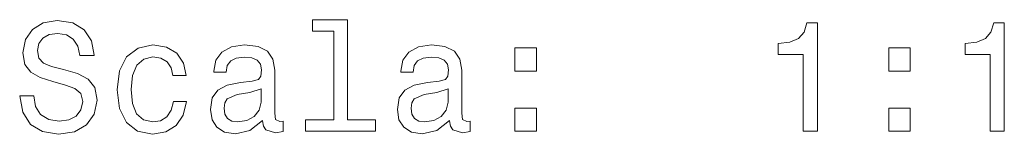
# Model space of a CAD drawing. Extents: x 415 to 1818, y -11 to 1702.
# Tile 5 of 6: x 1469 to 1560, y 835 to 846. Entities that reach past the tile are written whole.
import ezdxf

# ---------------------------------------------------------------- set-up
doc = ezdxf.new("R2010")
doc.units = 0

msp = doc.modelspace()

# ---------------------------------------------------------------- linework, layer by layer
at = {"color": 7, "lineweight": 13}
for points in [[(1469.841, 838.84), (1468.53, 838.84), (1468.818, 837.312), (1469.538, 836.188), (1470.648, 835.511), (1472.146, 835.266), (1473.63, 835.497), (1474.74, 836.131), (1475.446, 837.125), (1475.705, 838.436), (1475.489, 839.618), (1474.884, 840.381), (1473.904, 840.886), (1472.593, 841.26), (1471.469, 841.534), (1470.734, 841.851), (1470.316, 842.312), (1470.187, 843.033), (1470.316, 843.681), (1470.691, 844.171), (1471.267, 844.503), (1472.06, 844.618), (1472.867, 844.474), (1473.501, 844.085), (1473.919, 843.436), (1474.12, 842.557), (1475.432, 842.557), (1475.432, 842.586), (1475.201, 843.941), (1474.524, 844.949), (1473.458, 845.583), (1472.017, 845.799), (1470.72, 845.583), (1469.711, 844.978), (1469.063, 844.041), (1468.832, 842.831), (1469.02, 841.75), (1469.567, 841.016), (1470.432, 840.526), (1471.613, 840.151), (1472.78, 839.82), (1473.659, 839.503), (1474.193, 839.041), (1474.38, 838.292), (1474.207, 837.528), (1473.76, 836.952), (1473.083, 836.592), (1472.204, 836.477), (1471.224, 836.635), (1470.475, 837.096), (1469.999, 837.845)], [(1497.68, 844.82), (1497.68, 836.606), (1495.071, 836.606), (1495.071, 835.54), (1501.541, 835.54), (1501.541, 836.606), (1498.948, 836.606), (1498.948, 845.886), (1495.691, 845.886), (1495.691, 844.82)], [(1541.253, 835.54), (1542.564, 835.54), (1542.564, 845.612), (1541.584, 845.612), (1541.325, 844.733), (1540.806, 844.142), (1540.014, 843.796), (1538.919, 843.681), (1538.919, 842.658), (1541.253, 842.658)], [(1558.602, 835.54), (1559.913, 835.54), (1559.913, 845.612), (1558.933, 845.612), (1558.674, 844.733), (1558.155, 844.142), (1557.363, 843.796), (1556.267, 843.681), (1556.267, 842.658), (1558.602, 842.658)], [(1482.737, 840.713), (1483.991, 840.713), (1483.731, 841.866), (1483.112, 842.773), (1482.146, 843.335), (1480.893, 843.552), (1479.51, 843.263), (1478.458, 842.456), (1477.795, 841.145), (1477.564, 839.387), (1477.78, 837.644), (1478.429, 836.347), (1479.452, 835.54), (1480.85, 835.266), (1482.089, 835.482), (1483.054, 836.088), (1483.717, 837.039), (1484.005, 838.307), (1482.795, 838.307), (1482.579, 837.5), (1482.175, 836.894), (1481.599, 836.52), (1480.893, 836.405), (1480.014, 836.592), (1479.38, 837.168), (1478.991, 838.105), (1478.861, 839.43), (1478.991, 840.727), (1479.394, 841.664), (1480.043, 842.24), (1480.893, 842.442), (1481.642, 842.312), (1482.204, 841.981), (1482.579, 841.433)], [(1491.08, 836.549), (1491.08, 836.505), (1491.152, 836.016), (1491.368, 835.67), (1492.276, 835.396), (1492.982, 835.511), (1492.982, 836.491), (1492.68, 836.448), (1492.276, 836.635), (1492.204, 837.211), (1492.204, 841.217), (1492.031, 842.24), (1491.527, 842.961), (1490.648, 843.393), (1489.409, 843.552), (1488.198, 843.379), (1487.305, 842.889), (1486.743, 842.125), (1486.556, 841.116), (1486.556, 841.03), (1487.694, 841.03), (1487.795, 841.635), (1488.112, 842.067), (1488.63, 842.327), (1489.365, 842.428), (1490.071, 842.356), (1490.576, 842.139), (1490.878, 841.765), (1490.979, 841.246), (1490.922, 840.641), (1490.691, 840.338), (1490.115, 840.194), (1489.034, 840.079), (1487.795, 839.82), (1486.916, 839.358), (1486.397, 838.638), (1486.239, 837.572), (1486.383, 836.621), (1486.829, 835.915), (1487.55, 835.468), (1488.544, 835.309), (1489.884, 835.612)], [(1508.429, 836.549), (1508.429, 836.505), (1508.501, 836.016), (1508.717, 835.67), (1509.625, 835.396), (1510.331, 835.511), (1510.331, 836.491), (1510.028, 836.448), (1509.625, 836.635), (1509.553, 837.211), (1509.553, 841.217), (1509.38, 842.24), (1508.875, 842.961), (1507.997, 843.393), (1506.757, 843.552), (1505.547, 843.379), (1504.654, 842.889), (1504.092, 842.125), (1503.904, 841.116), (1503.904, 841.03), (1505.043, 841.03), (1505.144, 841.635), (1505.46, 842.067), (1505.979, 842.327), (1506.714, 842.428), (1507.42, 842.356), (1507.924, 842.139), (1508.227, 841.765), (1508.328, 841.246), (1508.27, 840.641), (1508.04, 840.338), (1507.463, 840.194), (1506.383, 840.079), (1505.144, 839.82), (1504.265, 839.358), (1503.746, 838.638), (1503.587, 837.572), (1503.731, 836.621), (1504.178, 835.915), (1504.899, 835.468), (1505.893, 835.309), (1507.233, 835.612)], [(1514.495, 841.131), (1516.484, 841.131), (1516.484, 843.278), (1514.495, 843.278)], [(1549.193, 841.131), (1551.181, 841.131), (1551.181, 843.278), (1549.193, 843.278)], [(1490.936, 838.249), (1490.763, 837.5), (1490.302, 836.923), (1489.61, 836.549), (1488.76, 836.419), (1488.213, 836.491), (1487.824, 836.722), (1487.579, 837.125), (1487.507, 837.687), (1487.564, 838.191), (1487.795, 838.552), (1488.717, 838.955), (1489.884, 839.128), (1490.936, 839.474)], [(1508.285, 838.249), (1508.112, 837.5), (1507.651, 836.923), (1506.959, 836.549), (1506.109, 836.419), (1505.561, 836.491), (1505.172, 836.722), (1504.927, 837.125), (1504.855, 837.687), (1504.913, 838.191), (1505.144, 838.552), (1506.066, 838.955), (1507.233, 839.128), (1508.285, 839.474)], [(1514.495, 835.54), (1516.484, 835.54), (1516.484, 837.687), (1514.495, 837.687)], [(1549.193, 835.54), (1551.181, 835.54), (1551.181, 837.687), (1549.193, 837.687)]]:
    msp.add_lwpolyline(points, close=True, dxfattribs=at)

doc.saveas('drawing.dxf')
